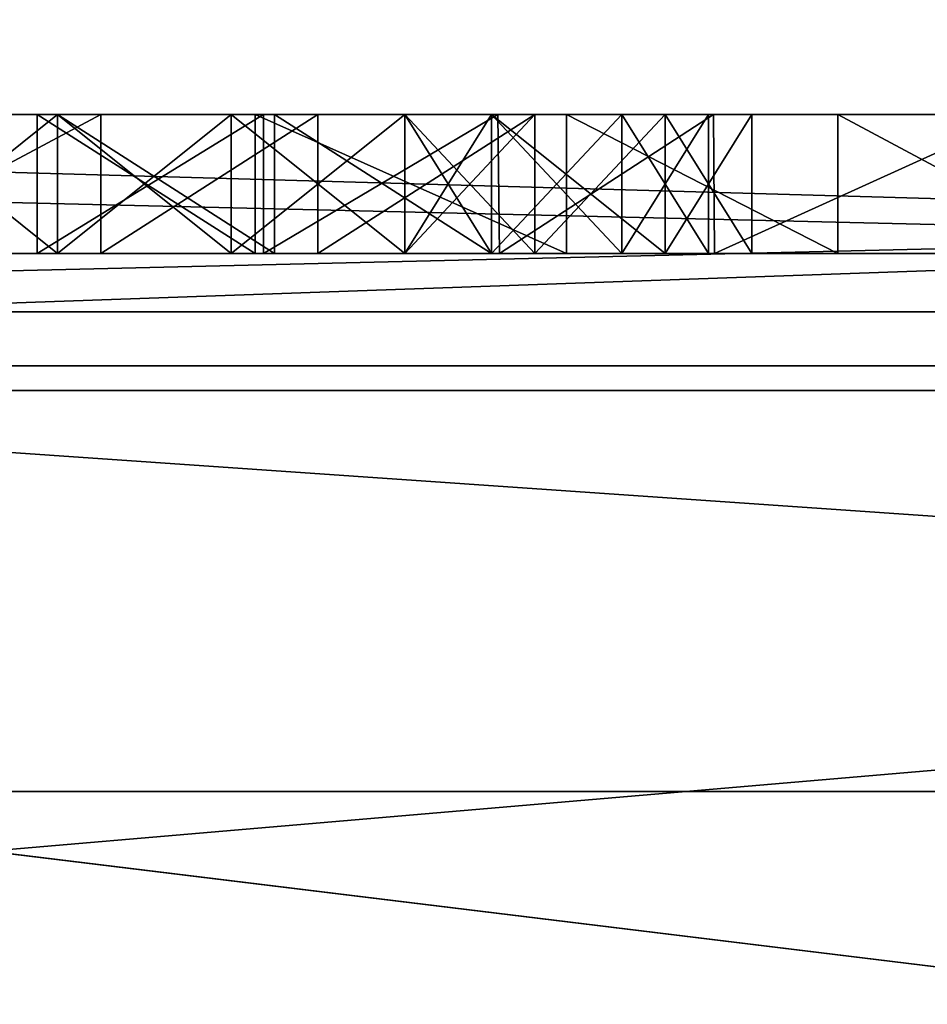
# Model space of a CAD drawing. Header units: millimetres. Extents: x -175 to 175, y 0 to 204.
# Tile 30 of 138: x -151.027 to -150.374, y 81.96 to 82.668. Entities that reach past the tile are written whole.
import ezdxf

# ---------------------------------------------------------------- set-up
doc = ezdxf.new("R2010")
doc.units = ezdxf.units.MM
doc.header["$LTSCALE"] = 65.185185
for name, color, linetype in [('1000', 7, 'CONTINUOUS'), ('1001', 7, 'CONTINUOUS'), ('1002', 7, 'CONTINUOUS'), ('1003', 7, 'CONTINUOUS'), ('1004', 7, 'CONTINUOUS'), ('1005', 7, 'CONTINUOUS'), ('1006', 7, 'CONTINUOUS'), ('1007', 7, 'CONTINUOUS'), ('1008', 7, 'CONTINUOUS'), ('1009', 7, 'CONTINUOUS'), ('1025', 7, 'CONTINUOUS'), ('1026', 7, 'CONTINUOUS'), ('1027', 7, 'CONTINUOUS'), ('1028', 7, 'CONTINUOUS'), ('1029', 7, 'CONTINUOUS'), ('1030', 7, 'CONTINUOUS'), ('1031', 7, 'CONTINUOUS'), ('1032', 7, 'CONTINUOUS'), ('1033', 7, 'CONTINUOUS'), ('1034', 7, 'CONTINUOUS'), ('1035', 7, 'CONTINUOUS'), ('1036', 7, 'CONTINUOUS'), ('1037', 7, 'CONTINUOUS'), ('1038', 7, 'CONTINUOUS'), ('1039', 7, 'CONTINUOUS'), ('1040', 7, 'CONTINUOUS'), ('1041', 7, 'CONTINUOUS'), ('1049', 7, 'CONTINUOUS'), ('1152', 7, 'CONTINUOUS'), ('1171', 7, 'CONTINUOUS'), ('1176', 7, 'CONTINUOUS'), ('1188', 7, 'CONTINUOUS'), ('1189', 7, 'CONTINUOUS'), ('1193', 7, 'CONTINUOUS'), ('1194', 7, 'CONTINUOUS'), ('1197', 7, 'CONTINUOUS'), ('1200', 7, 'CONTINUOUS'), ('857', 7, 'CONTINUOUS'), ('867', 7, 'CONTINUOUS'), ('875', 7, 'CONTINUOUS'), ('876', 7, 'CONTINUOUS'), ('900', 7, 'CONTINUOUS'), ('902', 7, 'CONTINUOUS'), ('903', 7, 'CONTINUOUS'), ('943', 7, 'CONTINUOUS'), ('944', 7, 'CONTINUOUS'), ('945', 7, 'CONTINUOUS'), ('946', 7, 'CONTINUOUS'), ('955', 7, 'CONTINUOUS'), ('956', 7, 'CONTINUOUS'), ('957', 7, 'CONTINUOUS'), ('958', 7, 'CONTINUOUS'), ('992', 7, 'CONTINUOUS'), ('993', 7, 'CONTINUOUS'), ('994', 7, 'CONTINUOUS'), ('995', 7, 'CONTINUOUS'), ('996', 7, 'CONTINUOUS'), ('997', 7, 'CONTINUOUS'), ('998', 7, 'CONTINUOUS'), ('999', 7, 'CONTINUOUS')]:
    doc.layers.add(name, color=color, linetype=linetype)

msp = doc.modelspace()

# ---------------------------------------------------------------- linework, layer by layer
at = {"layer": '1000', "color": 7, "linetype": 'CONTINUOUS', "true_color": 0xe0f2ff}
for points in [[(-150.6875, 82.5, 10.98404), (-150.6875, 82.6, 10.98404), (-150.75, 82.5, 11.01596), (-150.6875, 82.5, 10.98404)], [(-150.75, 82.5, 11.01596), (-150.6875, 82.6, 10.98404), (-150.75, 82.6, 11.01596), (-150.75, 82.5, 11.01596)]]:
    msp.add_3dface(points, dxfattribs=at)
at = {"layer": '1001', "color": 7, "linetype": 'CONTINUOUS', "true_color": 0xe0f2ff}
for points in [[(-150.75, 82.5, 11.01596), (-150.75, 82.6, 11.01596), (-150.6875, 82.5, 11.04787), (-150.75, 82.5, 11.01596)], [(-150.6875, 82.5, 11.04787), (-150.75, 82.6, 11.01596), (-150.6875, 82.6, 11.04787), (-150.6875, 82.5, 11.04787)]]:
    msp.add_3dface(points, dxfattribs=at)
at = {"layer": '1002', "color": 7, "linetype": 'CONTINUOUS', "true_color": 0xe0f2ff}
for points in [[(-150.6875, 82.5, 11.04787), (-150.6875, 82.6, 11.04787), (-150.59375, 82.6, 11.14362), (-150.6875, 82.5, 11.04787)], [(-150.59375, 82.5, 11.14362), (-150.6875, 82.5, 11.04787), (-150.59375, 82.6, 11.14362), (-150.59375, 82.5, 11.14362)]]:
    msp.add_3dface(points, dxfattribs=at)
at = {"layer": '1003', "color": 7, "linetype": 'CONTINUOUS', "true_color": 0xe0f2ff}
for points in [[(-150.59375, 82.5, 11.14362), (-150.59375, 82.6, 11.14362), (-150.53125, 82.6, 11.27128), (-150.59375, 82.5, 11.14362)], [(-150.53125, 82.5, 11.27128), (-150.59375, 82.5, 11.14362), (-150.53125, 82.6, 11.27128), (-150.53125, 82.5, 11.27128)]]:
    msp.add_3dface(points, dxfattribs=at)
at = {"layer": '1004', "color": 7, "linetype": 'CONTINUOUS', "true_color": 0xe0f2ff}
for points in [[(-150.53125, 82.5, 11.27128), (-150.53125, 82.6, 11.27128), (-150.53125, 82.5, 11.36702), (-150.53125, 82.5, 11.27128)], [(-150.53125, 82.5, 11.36702), (-150.53125, 82.6, 11.27128), (-150.53125, 82.6, 11.36702), (-150.53125, 82.5, 11.36702)]]:
    msp.add_3dface(points, dxfattribs=at)
at = {"layer": '1005', "color": 7, "linetype": 'CONTINUOUS', "true_color": 0xe0f2ff}
for points in [[(-150.53125, 82.5, 11.36702), (-150.53125, 82.6, 11.36702), (-150.59375, 82.6, 11.5266), (-150.53125, 82.5, 11.36702)], [(-150.59375, 82.5, 11.5266), (-150.53125, 82.5, 11.36702), (-150.59375, 82.6, 11.5266), (-150.59375, 82.5, 11.5266)]]:
    msp.add_3dface(points, dxfattribs=at)
at = {"layer": '1006', "color": 7, "linetype": 'CONTINUOUS', "true_color": 0xe0f2ff}
for points in [[(-150.59375, 82.5, 11.5266), (-150.59375, 82.6, 11.5266), (-150.6875, 82.6, 11.62234), (-150.59375, 82.5, 11.5266)], [(-150.6875, 82.5, 11.62234), (-150.59375, 82.5, 11.5266), (-150.6875, 82.6, 11.62234), (-150.6875, 82.5, 11.62234)]]:
    msp.add_3dface(points, dxfattribs=at)
at = {"layer": '1007', "color": 7, "linetype": 'CONTINUOUS', "true_color": 0xe0f2ff}
for points in [[(-150.6875, 82.5, 11.62234), (-150.6875, 82.6, 11.62234), (-150.84375, 82.6, 11.71809), (-150.6875, 82.5, 11.62234)], [(-150.84375, 82.5, 11.71809), (-150.6875, 82.5, 11.62234), (-150.84375, 82.6, 11.71809), (-150.84375, 82.5, 11.71809)]]:
    msp.add_3dface(points, dxfattribs=at)
at = {"layer": '1008', "color": 7, "linetype": 'CONTINUOUS', "true_color": 0xe0f2ff}
for points in [[(-150.84375, 82.5, 11.71809), (-150.84375, 82.6, 11.71809), (-151, 82.6, 11.75), (-150.84375, 82.5, 11.71809)], [(-151, 82.5, 11.75), (-150.84375, 82.5, 11.71809), (-151, 82.6, 11.75), (-151, 82.5, 11.75)]]:
    msp.add_3dface(points, dxfattribs=at)
at = {"layer": '1009', "color": 7, "linetype": 'CONTINUOUS', "true_color": 0xe0f2ff}
for points in [[(-151, 82.5, 11.75), (-151, 82.6, 11.75), (-151.125, 82.6, 11.75), (-151, 82.5, 11.75)], [(-151.125, 82.5, 11.75), (-151, 82.5, 11.75), (-151.125, 82.6, 11.75), (-151.125, 82.5, 11.75)]]:
    msp.add_3dface(points, dxfattribs=at)
at = {"layer": '1025', "color": 7, "linetype": 'CONTINUOUS', "true_color": 0xe0f2ff}
for points in [[(-151.125, 82.5, 10.95213), (-151.125, 82.6, 10.95213), (-151, 82.6, 10.95213), (-151.125, 82.5, 10.95213)], [(-151, 82.5, 10.95213), (-151.125, 82.5, 10.95213), (-151, 82.6, 10.95213), (-151, 82.5, 10.95213)]]:
    msp.add_3dface(points, dxfattribs=at)
at = {"layer": '1026', "color": 7, "linetype": 'CONTINUOUS', "true_color": 0xe0f2ff}
for points in [[(-151, 82.5, 10.95213), (-151, 82.6, 10.95213), (-150.875, 82.6, 10.92021), (-151, 82.5, 10.95213)], [(-150.875, 82.5, 10.92021), (-151, 82.5, 10.95213), (-150.875, 82.6, 10.92021), (-150.875, 82.5, 10.92021)]]:
    msp.add_3dface(points, dxfattribs=at)
at = {"layer": '1027', "color": 7, "linetype": 'CONTINUOUS', "true_color": 0xe0f2ff}
for points in [[(-150.875, 82.5, 10.92021), (-150.875, 82.6, 10.92021), (-150.75, 82.6, 10.85638), (-150.875, 82.5, 10.92021)], [(-150.75, 82.5, 10.85638), (-150.875, 82.5, 10.92021), (-150.75, 82.6, 10.85638), (-150.75, 82.5, 10.85638)]]:
    msp.add_3dface(points, dxfattribs=at)
at = {"layer": '1028', "color": 7, "linetype": 'CONTINUOUS', "true_color": 0xe0f2ff}
for points in [[(-150.75, 82.5, 10.85638), (-150.75, 82.6, 10.85638), (-150.65625, 82.6, 10.72872), (-150.75, 82.5, 10.85638)], [(-150.65625, 82.5, 10.72872), (-150.75, 82.5, 10.85638), (-150.65625, 82.6, 10.72872), (-150.65625, 82.5, 10.72872)]]:
    msp.add_3dface(points, dxfattribs=at)
at = {"layer": '1029', "color": 7, "linetype": 'CONTINUOUS', "true_color": 0xe0f2ff}
for points in [[(-150.65625, 82.5, 10.72872), (-150.65625, 82.6, 10.72872), (-150.65625, 82.5, 10.63298), (-150.65625, 82.5, 10.72872)], [(-150.65625, 82.5, 10.63298), (-150.65625, 82.6, 10.72872), (-150.65625, 82.6, 10.63298), (-150.65625, 82.5, 10.63298)]]:
    msp.add_3dface(points, dxfattribs=at)
at = {"layer": '1030', "color": 7, "linetype": 'CONTINUOUS', "true_color": 0xe0f2ff}
for points in [[(-150.65625, 82.5, 10.63298), (-150.65625, 82.6, 10.63298), (-150.75, 82.6, 10.50532), (-150.65625, 82.5, 10.63298)], [(-150.75, 82.5, 10.50532), (-150.65625, 82.5, 10.63298), (-150.75, 82.6, 10.50532), (-150.75, 82.5, 10.50532)]]:
    msp.add_3dface(points, dxfattribs=at)
at = {"layer": '1031', "color": 7, "linetype": 'CONTINUOUS', "true_color": 0xe0f2ff}
for points in [[(-150.75, 82.5, 10.50532), (-150.75, 82.6, 10.50532), (-150.875, 82.6, 10.44149), (-150.75, 82.5, 10.50532)], [(-150.875, 82.5, 10.44149), (-150.75, 82.5, 10.50532), (-150.875, 82.6, 10.44149), (-150.875, 82.5, 10.44149)]]:
    msp.add_3dface(points, dxfattribs=at)
at = {"layer": '1032', "color": 7, "linetype": 'CONTINUOUS', "true_color": 0xe0f2ff}
for points in [[(-150.875, 82.5, 10.44149), (-150.875, 82.6, 10.44149), (-151, 82.6, 10.40957), (-150.875, 82.5, 10.44149)], [(-151, 82.5, 10.40957), (-150.875, 82.5, 10.44149), (-151, 82.6, 10.40957), (-151, 82.5, 10.40957)]]:
    msp.add_3dface(points, dxfattribs=at)
at = {"layer": '1033', "color": 7, "linetype": 'CONTINUOUS', "true_color": 0xe0f2ff}
for points in [[(-151.125, 82.6, 10.40957), (-151.125, 82.5, 10.40957), (-151, 82.5, 10.40957), (-151.125, 82.6, 10.40957)], [(-151.125, 82.6, 10.40957), (-151, 82.5, 10.40957), (-151, 82.6, 10.40957), (-151.125, 82.6, 10.40957)]]:
    msp.add_3dface(points, dxfattribs=at)
at = {"layer": '1034', "color": 7, "linetype": 'CONTINUOUS', "true_color": 0xe0f2ff}
for points in [[(-151, 82.5, 11.59043), (-151, 82.6, 11.59043), (-150.875, 82.6, 11.55851), (-151, 82.5, 11.59043)], [(-150.875, 82.5, 11.55851), (-151, 82.5, 11.59043), (-150.875, 82.6, 11.55851), (-150.875, 82.5, 11.55851)]]:
    msp.add_3dface(points, dxfattribs=at)
at = {"layer": '1035', "color": 7, "linetype": 'CONTINUOUS', "true_color": 0xe0f2ff}
for points in [[(-150.875, 82.5, 11.55851), (-150.875, 82.6, 11.55851), (-150.75, 82.6, 11.46277), (-150.875, 82.5, 11.55851)], [(-150.75, 82.5, 11.46277), (-150.875, 82.5, 11.55851), (-150.75, 82.6, 11.46277), (-150.75, 82.5, 11.46277)]]:
    msp.add_3dface(points, dxfattribs=at)
at = {"layer": '1036', "color": 7, "linetype": 'CONTINUOUS', "true_color": 0xe0f2ff}
for points in [[(-150.75, 82.5, 11.46277), (-150.75, 82.6, 11.46277), (-150.6875, 82.6, 11.36702), (-150.75, 82.5, 11.46277)], [(-150.6875, 82.5, 11.36702), (-150.75, 82.5, 11.46277), (-150.6875, 82.6, 11.36702), (-150.6875, 82.5, 11.36702)]]:
    msp.add_3dface(points, dxfattribs=at)
at = {"layer": '1037', "color": 7, "linetype": 'CONTINUOUS', "true_color": 0xe0f2ff}
for points in [[(-150.6875, 82.5, 11.36702), (-150.6875, 82.6, 11.36702), (-150.6875, 82.5, 11.30319), (-150.6875, 82.5, 11.36702)], [(-150.6875, 82.5, 11.30319), (-150.6875, 82.6, 11.36702), (-150.6875, 82.6, 11.30319), (-150.6875, 82.5, 11.30319)]]:
    msp.add_3dface(points, dxfattribs=at)
at = {"layer": '1038', "color": 7, "linetype": 'CONTINUOUS', "true_color": 0xe0f2ff}
for points in [[(-150.6875, 82.5, 11.30319), (-150.6875, 82.6, 11.30319), (-150.75, 82.6, 11.20745), (-150.6875, 82.5, 11.30319)], [(-150.75, 82.5, 11.20745), (-150.6875, 82.5, 11.30319), (-150.75, 82.6, 11.20745), (-150.75, 82.5, 11.20745)]]:
    msp.add_3dface(points, dxfattribs=at)
at = {"layer": '1039', "color": 7, "linetype": 'CONTINUOUS', "true_color": 0xe0f2ff}
for points in [[(-150.75, 82.5, 11.20745), (-150.75, 82.6, 11.20745), (-150.875, 82.6, 11.1117), (-150.75, 82.5, 11.20745)], [(-150.875, 82.5, 11.1117), (-150.75, 82.5, 11.20745), (-150.875, 82.6, 11.1117), (-150.875, 82.5, 11.1117)]]:
    msp.add_3dface(points, dxfattribs=at)
at = {"layer": '1040', "color": 7, "linetype": 'CONTINUOUS', "true_color": 0xe0f2ff}
for points in [[(-150.875, 82.5, 11.1117), (-150.875, 82.6, 11.1117), (-151, 82.6, 11.07979), (-150.875, 82.5, 11.1117)], [(-151, 82.5, 11.07979), (-150.875, 82.5, 11.1117), (-151, 82.6, 11.07979), (-151, 82.5, 11.07979)]]:
    msp.add_3dface(points, dxfattribs=at)
at = {"layer": '1041', "color": 7, "linetype": 'CONTINUOUS', "true_color": 0xe0f2ff}
for points in [[(-151, 82.5, 11.07979), (-151, 82.6, 11.07979), (-151.125, 82.6, 11.07979), (-151, 82.5, 11.07979)], [(-151.125, 82.5, 11.07979), (-151, 82.5, 11.07979), (-151.125, 82.6, 11.07979), (-151.125, 82.5, 11.07979)]]:
    msp.add_3dface(points, dxfattribs=at)
at = {"layer": '1049', "color": 7, "linetype": 'CONTINUOUS', "true_color": 0xe0f2ff}
for points in [[(-151, 82.6, 11.59043), (-151, 82.5, 11.59043), (-151.125, 82.5, 11.59043), (-151, 82.6, 11.59043)], [(-151, 82.6, 11.59043), (-151.125, 82.5, 11.59043), (-151.125, 82.6, 11.59043), (-151, 82.6, 11.59043)]]:
    msp.add_3dface(points, dxfattribs=at)
at = {"layer": '1152', "color": 7, "linetype": 'CONTINUOUS', "true_color": 0xe0f2ff}
for points in [[(-153.70188, 82.6, 16.38685), (-146.29812, 82.6, 16.38684), (-153.91305, 82.41915, 16.92696), (-153.70188, 82.6, 16.38685)], [(-153.91305, 82.41915, 16.92696), (-146.29812, 82.6, 16.38684), (-146.08695, 82.41915, 16.92696), (-153.91305, 82.41915, 16.92696)], [(-150, 81.94202, 17.73949), (-158.86974, 81.94202, 15.36284), (-153.91305, 82.41915, 16.92696), (-150, 81.94202, 17.73949)], [(-150, 81.94202, 17.73949), (-153.91305, 82.41915, 16.92696), (-146.08695, 82.41915, 16.92696), (-150, 81.94202, 17.73949)]]:
    msp.add_3dface(points, dxfattribs=at)
at = {"layer": '1171', "color": 7, "linetype": 'CONTINUOUS', "true_color": 0xe0f2ff}
for points in [[(-147.5, 82.6, -7.8275), (-147.5, 82.45815, -7.4786), (-152.5, 82.6, -7.8275), (-147.5, 82.6, -7.8275)], [(-152.5, 82.6, -7.8275), (-147.5, 82.45815, -7.4786), (-152.5, 82.45815, -7.4786), (-152.5, 82.6, -7.8275)], [(-147.5, 82.11309, -7.32767), (-152.5, 82.11309, -7.32767), (-152.5, 82.45815, -7.4786), (-147.5, 82.11309, -7.32767)], [(-147.5, 82.45815, -7.4786), (-147.5, 82.11309, -7.32767), (-152.5, 82.45815, -7.4786), (-147.5, 82.45815, -7.4786)]]:
    msp.add_3dface(points, dxfattribs=at)
at = {"layer": '1176', "color": 7, "linetype": 'CONTINUOUS', "true_color": 0xe0f2ff}
for points in [[(-152.82291, 82.6, 9.52233), (-152.82291, 82.40141, 9.03387), (-147.17709, 82.6, 9.52233), (-152.82291, 82.6, 9.52233)], [(-147.17709, 82.6, 9.52233), (-152.82291, 82.40141, 9.03387), (-147.17709, 82.40141, 9.03387), (-147.17709, 82.6, 9.52233)], [(-152.82291, 81.91832, 8.82257), (-147.17709, 81.91832, 8.82257), (-147.17709, 82.40141, 9.03387), (-152.82291, 81.91832, 8.82257)], [(-152.82291, 82.40141, 9.03387), (-152.82291, 81.91832, 8.82257), (-147.17709, 82.40141, 9.03387), (-152.82291, 82.40141, 9.03387)]]:
    msp.add_3dface(points, dxfattribs=at)
at = {"layer": '1188', "color": 7, "linetype": 'CONTINUOUS', "true_color": 0xe0f2ff}
for points in [[(-151.28858, 82.6, 14.92781), (-150.4381, 82.6, 14.54945), (-153.70188, 82.6, 16.38685), (-151.28858, 82.6, 14.92781)], [(-149.91065, 82.6, 14.49597), (-149.70454, 82.6, 14.54923), (-153.70188, 82.6, 16.38685), (-149.91065, 82.6, 14.49597)], [(-150.25008, 82.6, 14.5111), (-149.91065, 82.6, 14.49597), (-153.70188, 82.6, 16.38685), (-150.25008, 82.6, 14.5111)], [(-149.70454, 82.6, 14.54923), (-149.39422, 82.6, 14.46496), (-153.70188, 82.6, 16.38685), (-149.70454, 82.6, 14.54923)], [(-149.39422, 82.6, 14.46496), (-149.01442, 82.6, 14.32403), (-153.70188, 82.6, 16.38685), (-149.39422, 82.6, 14.46496)], [(-150.4381, 82.6, 14.54945), (-150.25008, 82.6, 14.5111), (-153.70188, 82.6, 16.38685), (-150.4381, 82.6, 14.54945)], [(-149.01442, 82.6, 14.32403), (-148.83799, 82.6, 14.47624), (-153.70188, 82.6, 16.38685), (-149.01442, 82.6, 14.32403)], [(-148.83799, 82.6, 14.47624), (-148.59619, 82.6, 14.54301), (-153.70188, 82.6, 16.38685), (-148.83799, 82.6, 14.47624)], [(-148.59619, 82.6, 14.54301), (-148.32611, 82.6, 14.5455), (-153.70188, 82.6, 16.38685), (-148.59619, 82.6, 14.54301)], [(-148.32611, 82.6, 14.5455), (-148.12866, 82.6, 14.48352), (-153.70188, 82.6, 16.38685), (-148.32611, 82.6, 14.5455)], [(-148.12866, 82.6, 14.48352), (-147.65592, 82.6, 14.929), (-153.70188, 82.6, 16.38685), (-148.12866, 82.6, 14.48352)], [(-147.65592, 82.6, 14.929), (-147.49433, 82.6, 14.929), (-153.70188, 82.6, 16.38685), (-147.65592, 82.6, 14.929)], [(-147.49433, 82.6, 14.929), (-146.29812, 82.6, 16.38684), (-153.70188, 82.6, 16.38685), (-147.49433, 82.6, 14.929)], [(-152.0625, 82.6, 10.25), (-152.82291, 82.6, 9.52233), (-147.17709, 82.6, 9.52233), (-152.0625, 82.6, 10.25)], [(-151.875, 82.6, 10.25), (-152.0625, 82.6, 10.25), (-147.17709, 82.6, 9.52233), (-151.875, 82.6, 10.25)], [(-151.15625, 82.6, 10.25), (-151.875, 82.6, 10.25), (-147.17709, 82.6, 9.52233), (-151.15625, 82.6, 10.25)], [(-151.01462, 82.6, 14.51686), (-151.28858, 82.6, 14.92781), (-151.01462, 82.6, 13.46357), (-151.01462, 82.6, 14.51686)], [(-151.28858, 82.6, 14.92781), (-151.01462, 82.6, 14.51686), (-150.85769, 82.6, 14.51686), (-151.28858, 82.6, 14.92781)], [(-151.01462, 82.6, 13.46357), (-151.28858, 82.6, 14.92781), (-151.125, 82.6, 11.75), (-151.01462, 82.6, 13.46357)], [(-150.4381, 82.6, 14.54945), (-151.28858, 82.6, 14.92781), (-150.63358, 82.6, 14.50862), (-150.4381, 82.6, 14.54945)], [(-150.63358, 82.6, 14.50862), (-151.28858, 82.6, 14.92781), (-150.85769, 82.6, 14.51686), (-150.63358, 82.6, 14.50862)], [(-150.96875, 82.6, 10.25), (-151.15625, 82.6, 10.25), (-147.17709, 82.6, 9.52233), (-150.96875, 82.6, 10.25)], [(-151, 82.6, 11.75), (-151.01462, 82.6, 13.46357), (-151.125, 82.6, 11.75), (-151, 82.6, 11.75)], [(-150.8517, 82.6, 13.46357), (-151.01462, 82.6, 13.46357), (-151, 82.6, 11.75), (-150.8517, 82.6, 13.46357)], [(-150.84375, 82.6, 11.71809), (-150.8517, 82.6, 13.46357), (-151, 82.6, 11.75), (-150.84375, 82.6, 11.71809)], [(-150.8125, 82.6, 10.28191), (-150.96875, 82.6, 10.25), (-147.17709, 82.6, 9.52233), (-150.8125, 82.6, 10.28191)], [(-150.85769, 82.6, 14.36991), (-150.63358, 82.6, 14.50862), (-150.85769, 82.6, 14.51686), (-150.85769, 82.6, 14.36991)], [(-150.8517, 82.6, 14.22495), (-150.8517, 82.6, 13.46357), (-150.84375, 82.6, 11.71809), (-150.8517, 82.6, 14.22495)], [(-150.68303, 82.6, 14.35185), (-150.8517, 82.6, 14.22495), (-150.6875, 82.6, 11.62234), (-150.68303, 82.6, 14.35185)], [(-150.6875, 82.6, 11.62234), (-150.8517, 82.6, 14.22495), (-150.84375, 82.6, 11.71809), (-150.6875, 82.6, 11.62234)], [(-150.65625, 82.6, 10.37766), (-150.8125, 82.6, 10.28191), (-147.17709, 82.6, 9.52233), (-150.65625, 82.6, 10.37766)], [(-150.75, 82.6, 11.01596), (-150.6875, 82.6, 10.98404), (-150.6875, 82.6, 11.04787), (-150.75, 82.6, 11.01596)], [(-150.59375, 82.6, 11.5266), (-150.68303, 82.6, 14.35185), (-150.6875, 82.6, 11.62234), (-150.59375, 82.6, 11.5266)], [(-150.6875, 82.6, 10.98404), (-150.5625, 82.6, 10.8883), (-150.6875, 82.6, 11.04787), (-150.6875, 82.6, 10.98404)], [(-150.6875, 82.6, 11.04787), (-150.5625, 82.6, 10.8883), (-150.59375, 82.6, 11.14362), (-150.6875, 82.6, 11.04787)], [(-150.52759, 82.6, 14.40523), (-150.68303, 82.6, 14.35185), (-150.53125, 82.6, 11.36702), (-150.52759, 82.6, 14.40523)], [(-150.53125, 82.6, 11.36702), (-150.68303, 82.6, 14.35185), (-150.59375, 82.6, 11.5266), (-150.53125, 82.6, 11.36702)], [(-150.5625, 82.6, 10.4734), (-150.65625, 82.6, 10.37766), (-149.9375, 82.6, 10.28191), (-150.5625, 82.6, 10.4734)], [(-149.9375, 82.6, 10.28191), (-150.65625, 82.6, 10.37766), (-147.17709, 82.6, 9.52233), (-149.9375, 82.6, 10.28191)], [(-150.59375, 82.6, 11.14362), (-150.5625, 82.6, 10.8883), (-150.53125, 82.6, 11.27128), (-150.59375, 82.6, 11.14362)], [(-150.5, 82.6, 10.63298), (-150.5625, 82.6, 10.4734), (-150.09375, 82.6, 10.37766), (-150.5, 82.6, 10.63298)], [(-150.09375, 82.6, 10.37766), (-150.5625, 82.6, 10.4734), (-149.9375, 82.6, 10.28191), (-150.09375, 82.6, 10.37766)], [(-150.5625, 82.6, 10.8883), (-150.5, 82.6, 10.72872), (-150.53125, 82.6, 11.27128), (-150.5625, 82.6, 10.8883)], [(-150.5, 82.6, 10.72872), (-150.52759, 82.6, 14.40523), (-150.53125, 82.6, 11.36702), (-150.5, 82.6, 10.72872)], [(-150.53125, 82.6, 11.27128), (-150.5, 82.6, 10.72872), (-150.53125, 82.6, 11.36702), (-150.53125, 82.6, 11.27128)], [(-150.30646, 82.6, 14.36569), (-150.52759, 82.6, 14.40523), (-150.5, 82.6, 10.72872), (-150.30646, 82.6, 14.36569)], [(-150.30646, 82.6, 14.36569), (-150.5, 82.6, 10.72872), (-150.25, 82.6, 10.63298), (-150.30646, 82.6, 14.36569)], [(-150.5, 82.6, 10.72872), (-150.5, 82.6, 10.63298), (-150.09375, 82.6, 10.37766), (-150.5, 82.6, 10.72872)], [(-150.25, 82.6, 10.63298), (-150.5, 82.6, 10.72872), (-150.1875, 82.6, 10.4734), (-150.25, 82.6, 10.63298)], [(-150.1875, 82.6, 10.4734), (-150.5, 82.6, 10.72872), (-150.09375, 82.6, 10.37766), (-150.1875, 82.6, 10.4734)]]:
    msp.add_3dface(points, dxfattribs=at)
at = {"layer": '1189', "color": 7, "linetype": 'CONTINUOUS', "true_color": 0xe0f2ff}
for points in [[(-153.70188, 82.6, -16.38685), (-146.29812, 82.6, -16.38684), (-153.57097, 82.6, -7.72824), (-153.70188, 82.6, -16.38685)], [(-146.29812, 82.6, -16.38684), (-152.5, 82.6, -7.8275), (-153.57097, 82.6, -7.72824), (-146.29812, 82.6, -16.38684)], [(-146.29812, 82.6, -16.38684), (-147.5, 82.6, -7.8275), (-152.5, 82.6, -7.8275), (-146.29812, 82.6, -16.38684)]]:
    msp.add_3dface(points, dxfattribs=at)
at = {"layer": '1193', "color": 7, "linetype": 'CONTINUOUS', "true_color": 0xe0f2ff}
for points in [[(-151.125, 82.6, 10.95213), (-151.125, 82.6, 10.40957), (-151, 82.6, 10.40957), (-151.125, 82.6, 10.95213)], [(-151, 82.6, 10.95213), (-151.125, 82.6, 10.95213), (-151, 82.6, 10.40957), (-151, 82.6, 10.95213)], [(-150.875, 82.6, 10.92021), (-151, 82.6, 10.95213), (-150.875, 82.6, 10.44149), (-150.875, 82.6, 10.92021)], [(-150.875, 82.6, 10.44149), (-151, 82.6, 10.95213), (-151, 82.6, 10.40957), (-150.875, 82.6, 10.44149)], [(-150.75, 82.6, 10.85638), (-150.875, 82.6, 10.92021), (-150.75, 82.6, 10.50532), (-150.75, 82.6, 10.85638)], [(-150.75, 82.6, 10.50532), (-150.875, 82.6, 10.92021), (-150.875, 82.6, 10.44149), (-150.75, 82.6, 10.50532)], [(-150.65625, 82.6, 10.72872), (-150.75, 82.6, 10.85638), (-150.65625, 82.6, 10.63298), (-150.65625, 82.6, 10.72872)], [(-150.65625, 82.6, 10.63298), (-150.75, 82.6, 10.85638), (-150.75, 82.6, 10.50532), (-150.65625, 82.6, 10.63298)]]:
    msp.add_3dface(points, dxfattribs=at)
at = {"layer": '1194', "color": 7, "linetype": 'CONTINUOUS', "true_color": 0xe0f2ff}
for points in [[(-151, 82.6, 11.07979), (-151, 82.6, 11.59043), (-151.125, 82.6, 11.59043), (-151, 82.6, 11.07979)], [(-151.125, 82.6, 11.07979), (-151, 82.6, 11.07979), (-151.125, 82.6, 11.59043), (-151.125, 82.6, 11.07979)], [(-150.875, 82.6, 11.55851), (-151, 82.6, 11.59043), (-150.875, 82.6, 11.1117), (-150.875, 82.6, 11.55851)], [(-150.875, 82.6, 11.1117), (-151, 82.6, 11.59043), (-151, 82.6, 11.07979), (-150.875, 82.6, 11.1117)], [(-150.75, 82.6, 11.46277), (-150.875, 82.6, 11.55851), (-150.75, 82.6, 11.20745), (-150.75, 82.6, 11.46277)], [(-150.75, 82.6, 11.20745), (-150.875, 82.6, 11.55851), (-150.875, 82.6, 11.1117), (-150.75, 82.6, 11.20745)], [(-150.6875, 82.6, 11.36702), (-150.75, 82.6, 11.46277), (-150.6875, 82.6, 11.30319), (-150.6875, 82.6, 11.36702)], [(-150.6875, 82.6, 11.30319), (-150.75, 82.6, 11.46277), (-150.75, 82.6, 11.20745), (-150.6875, 82.6, 11.30319)]]:
    msp.add_3dface(points, dxfattribs=at)
at = {"layer": '1197', "color": 7, "linetype": 'CONTINUOUS', "true_color": 0xe0f2ff}
for points in [[(-151.46875, 82.5, 10.37766), (-151.3125, 82.5, 10.28191), (-150.65625, 82.5, 10.37766), (-151.46875, 82.5, 10.37766)], [(-151.46875, 82.5, 10.37766), (-150.65625, 82.5, 10.37766), (-151, 82.5, 10.40957), (-151.46875, 82.5, 10.37766)], [(-151.125, 82.5, 10.40957), (-151.46875, 82.5, 10.37766), (-151, 82.5, 10.40957), (-151.125, 82.5, 10.40957)], [(-151.375, 82.5, 11.01596), (-151.4375, 82.5, 10.98404), (-150.75, 82.5, 11.01596), (-151.375, 82.5, 11.01596)], [(-151.375, 82.5, 11.01596), (-150.6875, 82.5, 11.04787), (-151.4375, 82.5, 11.04787), (-151.375, 82.5, 11.01596)], [(-151.4375, 82.5, 10.98404), (-150.6875, 82.5, 10.98404), (-150.75, 82.5, 11.01596), (-151.4375, 82.5, 10.98404)], [(-150.6875, 82.5, 10.98404), (-151.4375, 82.5, 10.98404), (-151.125, 82.5, 10.95213), (-150.6875, 82.5, 10.98404)], [(-151.4375, 82.5, 11.04787), (-150.6875, 82.5, 11.04787), (-151, 82.5, 11.07979), (-151.4375, 82.5, 11.04787)], [(-150.6875, 82.5, 11.62234), (-150.84375, 82.5, 11.71809), (-151.4375, 82.5, 11.62234), (-150.6875, 82.5, 11.62234)], [(-150.6875, 82.5, 11.62234), (-151.4375, 82.5, 11.62234), (-151.125, 82.5, 11.59043), (-150.6875, 82.5, 11.62234)], [(-150.84375, 82.5, 11.71809), (-151.28125, 82.5, 11.71809), (-151.4375, 82.5, 11.62234), (-150.84375, 82.5, 11.71809)], [(-151.4375, 82.5, 11.04787), (-151, 82.5, 11.07979), (-151.125, 82.5, 11.07979), (-151.4375, 82.5, 11.04787)], [(-151.375, 82.5, 11.01596), (-150.75, 82.5, 11.01596), (-150.6875, 82.5, 11.04787), (-151.375, 82.5, 11.01596)], [(-151.3125, 82.5, 10.28191), (-151.15625, 82.5, 10.25), (-150.8125, 82.5, 10.28191), (-151.3125, 82.5, 10.28191)], [(-151.3125, 82.5, 10.28191), (-150.8125, 82.5, 10.28191), (-150.65625, 82.5, 10.37766), (-151.3125, 82.5, 10.28191)], [(-150.84375, 82.5, 11.71809), (-151, 82.5, 11.75), (-151.28125, 82.5, 11.71809), (-150.84375, 82.5, 11.71809)], [(-151, 82.5, 11.75), (-151.125, 82.5, 11.75), (-151.28125, 82.5, 11.71809), (-151, 82.5, 11.75)], [(-151.15625, 82.5, 10.25), (-150.96875, 82.5, 10.25), (-150.8125, 82.5, 10.28191), (-151.15625, 82.5, 10.25)], [(-150.6875, 82.5, 10.98404), (-151.125, 82.5, 10.95213), (-151, 82.5, 10.95213), (-150.6875, 82.5, 10.98404)], [(-151, 82.5, 11.59043), (-150.6875, 82.5, 11.62234), (-151.125, 82.5, 11.59043), (-151, 82.5, 11.59043)], [(-150.65625, 82.5, 10.37766), (-150.5625, 82.5, 10.4734), (-151, 82.5, 10.40957), (-150.65625, 82.5, 10.37766)], [(-150.5625, 82.5, 10.4734), (-150.875, 82.5, 10.44149), (-151, 82.5, 10.40957), (-150.5625, 82.5, 10.4734)], [(-150.6875, 82.5, 10.98404), (-151, 82.5, 10.95213), (-150.875, 82.5, 10.92021), (-150.6875, 82.5, 10.98404)], [(-150.6875, 82.5, 11.04787), (-150.59375, 82.5, 11.14362), (-151, 82.5, 11.07979), (-150.6875, 82.5, 11.04787)], [(-150.59375, 82.5, 11.14362), (-150.875, 82.5, 11.1117), (-151, 82.5, 11.07979), (-150.59375, 82.5, 11.14362)], [(-150.6875, 82.5, 11.62234), (-151, 82.5, 11.59043), (-150.875, 82.5, 11.55851), (-150.6875, 82.5, 11.62234)], [(-150.5625, 82.5, 10.4734), (-150.75, 82.5, 10.50532), (-150.875, 82.5, 10.44149), (-150.5625, 82.5, 10.4734)], [(-150.5625, 82.5, 10.8883), (-150.6875, 82.5, 10.98404), (-150.875, 82.5, 10.92021), (-150.5625, 82.5, 10.8883)], [(-150.5625, 82.5, 10.8883), (-150.875, 82.5, 10.92021), (-150.75, 82.5, 10.85638), (-150.5625, 82.5, 10.8883)], [(-150.59375, 82.5, 11.14362), (-150.75, 82.5, 11.20745), (-150.875, 82.5, 11.1117), (-150.59375, 82.5, 11.14362)], [(-150.59375, 82.5, 11.5266), (-150.6875, 82.5, 11.62234), (-150.875, 82.5, 11.55851), (-150.59375, 82.5, 11.5266)], [(-150.59375, 82.5, 11.5266), (-150.875, 82.5, 11.55851), (-150.75, 82.5, 11.46277), (-150.59375, 82.5, 11.5266)], [(-150.5625, 82.5, 10.4734), (-150.5, 82.5, 10.63298), (-150.75, 82.5, 10.50532), (-150.5625, 82.5, 10.4734)], [(-150.5, 82.5, 10.63298), (-150.65625, 82.5, 10.63298), (-150.75, 82.5, 10.50532), (-150.5, 82.5, 10.63298)], [(-150.5625, 82.5, 10.8883), (-150.75, 82.5, 10.85638), (-150.65625, 82.5, 10.72872), (-150.5625, 82.5, 10.8883)], [(-150.59375, 82.5, 11.14362), (-150.53125, 82.5, 11.27128), (-150.75, 82.5, 11.20745), (-150.59375, 82.5, 11.14362)], [(-150.53125, 82.5, 11.27128), (-150.6875, 82.5, 11.30319), (-150.75, 82.5, 11.20745), (-150.53125, 82.5, 11.27128)], [(-150.59375, 82.5, 11.5266), (-150.75, 82.5, 11.46277), (-150.6875, 82.5, 11.36702), (-150.59375, 82.5, 11.5266)], [(-150.53125, 82.5, 11.27128), (-150.53125, 82.5, 11.36702), (-150.6875, 82.5, 11.30319), (-150.53125, 82.5, 11.27128)], [(-150.53125, 82.5, 11.36702), (-150.59375, 82.5, 11.5266), (-150.6875, 82.5, 11.36702), (-150.53125, 82.5, 11.36702)], [(-150.53125, 82.5, 11.36702), (-150.6875, 82.5, 11.36702), (-150.6875, 82.5, 11.30319), (-150.53125, 82.5, 11.36702)], [(-150.5, 82.5, 10.63298), (-150.5, 82.5, 10.72872), (-150.65625, 82.5, 10.63298), (-150.5, 82.5, 10.63298)], [(-150.5, 82.5, 10.72872), (-150.5625, 82.5, 10.8883), (-150.65625, 82.5, 10.72872), (-150.5, 82.5, 10.72872)], [(-150.5, 82.5, 10.72872), (-150.65625, 82.5, 10.72872), (-150.65625, 82.5, 10.63298), (-150.5, 82.5, 10.72872)]]:
    msp.add_3dface(points, dxfattribs=at)
at = {"layer": '1200', "color": 7, "linetype": 'CONTINUOUS', "true_color": 0xe0f2ff}
for points in [[(-151.01462, 82.5, 14.51686), (-151.01462, 82.5, 13.46357), (-150.8517, 82.5, 13.46357), (-151.01462, 82.5, 14.51686)], [(-151.01462, 82.5, 14.51686), (-150.8517, 82.5, 13.46357), (-150.85769, 82.5, 14.36991), (-151.01462, 82.5, 14.51686)], [(-151.01462, 82.5, 14.51686), (-150.85769, 82.5, 14.36991), (-150.85769, 82.5, 14.51686), (-151.01462, 82.5, 14.51686)], [(-150.8517, 82.5, 13.46357), (-150.8517, 82.5, 14.22495), (-150.85769, 82.5, 14.36991), (-150.8517, 82.5, 13.46357)], [(-150.8517, 82.5, 14.22495), (-150.68188, 82.5, 14.35247), (-150.85769, 82.5, 14.36991), (-150.8517, 82.5, 14.22495)], [(-150.68188, 82.5, 14.35247), (-150.63359, 82.5, 14.50861), (-150.85769, 82.5, 14.36991), (-150.68188, 82.5, 14.35247)], [(-150.68188, 82.5, 14.35247), (-150.52693, 82.5, 14.40533), (-150.63359, 82.5, 14.50861), (-150.68188, 82.5, 14.35247)], [(-150.52693, 82.5, 14.40533), (-150.4381, 82.5, 14.54945), (-150.63359, 82.5, 14.50861), (-150.52693, 82.5, 14.40533)], [(-150.52693, 82.5, 14.40533), (-150.30941, 82.5, 14.36803), (-150.4381, 82.5, 14.54945), (-150.52693, 82.5, 14.40533)], [(-150.30941, 82.5, 14.36803), (-150.25107, 82.5, 14.51164), (-150.4381, 82.5, 14.54945), (-150.30941, 82.5, 14.36803)]]:
    msp.add_3dface(points, dxfattribs=at)
at = {"layer": '857', "color": 7, "linetype": 'CONTINUOUS', "true_color": 0xe0f2ff}
for points in [[(-152.5, 70.57382, -7.0255), (-152.5, 82.11309, -7.32767), (-147.5, 70.57382, -7.0255), (-152.5, 70.57382, -7.0255)], [(-147.5, 70.57382, -7.0255), (-152.5, 82.11309, -7.32767), (-147.5, 82.11309, -7.32767), (-147.5, 70.57382, -7.0255)]]:
    msp.add_3dface(points, dxfattribs=at)
at = {"layer": '867', "color": 7, "linetype": 'CONTINUOUS', "true_color": 0xe0f2ff}
for points in [[(-155.17638, 84.1, -19.31852), (-150, 84.1, -20), (-155.17638, 79.6, -19.31852), (-155.17638, 84.1, -19.31852)], [(-155.17638, 79.6, -19.31852), (-150, 84.1, -20), (-150, 79.6, -20), (-155.17638, 79.6, -19.31852)]]:
    msp.add_3dface(points, dxfattribs=at)
at = {"layer": '875', "color": 7, "linetype": 'CONTINUOUS', "true_color": 0xe0f2ff}
for points in [[(-130.5, 83.1889, 40.25999), (-169.5, 83.1889, 40.25999), (-169.5, 80.12662, 24.86484), (-130.5, 83.1889, 40.25999)], [(-130.5, 83.1889, 40.25999), (-169.5, 80.12662, 24.86484), (-130.5, 80.12662, 24.86484), (-130.5, 83.1889, 40.25999)]]:
    msp.add_3dface(points, dxfattribs=at)
at = {"layer": '876', "color": 7, "linetype": 'CONTINUOUS', "true_color": 0xe0f2ff}
for points in [[(-153.91305, 82.41915, -16.92696), (-146.08695, 82.41915, -16.92696), (-153.70188, 82.6, -16.38685), (-153.91305, 82.41915, -16.92696)], [(-153.70188, 82.6, -16.38685), (-146.08695, 82.41915, -16.92696), (-146.29812, 82.6, -16.38684), (-153.70188, 82.6, -16.38685)], [(-158.86974, 81.94202, -15.36284), (-150, 81.94202, -17.73949), (-153.91305, 82.41915, -16.92696), (-158.86974, 81.94202, -15.36284)], [(-153.91305, 82.41915, -16.92696), (-150, 81.94202, -17.73949), (-146.08695, 82.41915, -16.92696), (-153.91305, 82.41915, -16.92696)]]:
    msp.add_3dface(points, dxfattribs=at)
at = {"layer": '900', "color": 7, "linetype": 'CONTINUOUS', "true_color": 0xe0f2ff}
for points in [[(-154.5, 82.6, 4.5), (-145.5, 82.6, 4.5), (-148.87348, 78.51153, 4.5), (-154.5, 82.6, 4.5)], [(-151.36617, 78.19486, 4.5), (-154.5, 82.6, 4.5), (-150.1336, 78.69575, 4.5), (-151.36617, 78.19486, 4.5)], [(-150.1336, 78.69575, 4.5), (-154.5, 82.6, 4.5), (-150.06755, 78.69999, 4.5), (-150.1336, 78.69575, 4.5)], [(-150.06755, 78.69999, 4.5), (-154.5, 82.6, 4.5), (-150.00132, 78.70077, 4.5), (-150.06755, 78.69999, 4.5)], [(-150.00132, 78.70077, 4.5), (-154.5, 82.6, 4.5), (-148.87348, 78.51153, 4.5), (-150.00132, 78.70077, 4.5)]]:
    msp.add_3dface(points, dxfattribs=at)
at = {"layer": '902', "color": 7, "linetype": 'CONTINUOUS', "true_color": 0xe0f2ff}
for points in [[(-145.5, 70.1, -4.5), (-145.5, 82.6, -4.5), (-154.5, 70.1, -4.5), (-145.5, 70.1, -4.5)], [(-145.5, 82.6, -4.5), (-154.5, 82.6, -4.5), (-154.5, 70.1, -4.5), (-145.5, 82.6, -4.5)]]:
    msp.add_3dface(points, dxfattribs=at)
at = {"layer": '903', "color": 7, "linetype": 'CONTINUOUS', "true_color": 0xe0f2ff}
for points in [[(-145.5, 82.6, -4.5), (-145.5, 82.6, 4.5), (-154.5, 82.6, -4.5), (-145.5, 82.6, -4.5)], [(-145.5, 82.6, 4.5), (-154.5, 82.6, 4.5), (-154.5, 82.6, -4.5), (-145.5, 82.6, 4.5)]]:
    msp.add_3dface(points, dxfattribs=at)
at = {"layer": '943', "color": 7, "linetype": 'CONTINUOUS', "true_color": 0xe0f2ff}
for points in [[(-151.01462, 82.5, 14.51686), (-151.01462, 82.6, 14.51686), (-151.01462, 82.6, 13.46357), (-151.01462, 82.5, 14.51686)], [(-151.01462, 82.5, 13.46357), (-151.01462, 82.5, 14.51686), (-151.01462, 82.6, 13.46357), (-151.01462, 82.5, 13.46357)]]:
    msp.add_3dface(points, dxfattribs=at)
at = {"layer": '944', "color": 7, "linetype": 'CONTINUOUS', "true_color": 0xe0f2ff}
for points in [[(-151.01462, 82.5, 13.46357), (-151.01462, 82.6, 13.46357), (-150.8517, 82.6, 13.46357), (-151.01462, 82.5, 13.46357)], [(-151.01462, 82.5, 13.46357), (-150.8517, 82.6, 13.46357), (-150.8517, 82.5, 13.46357), (-151.01462, 82.5, 13.46357)]]:
    msp.add_3dface(points, dxfattribs=at)
at = {"layer": '945', "color": 7, "linetype": 'CONTINUOUS', "true_color": 0xe0f2ff}
for points in [[(-150.8517, 82.5, 13.46357), (-150.8517, 82.6, 13.46357), (-150.8517, 82.6, 14.22495), (-150.8517, 82.5, 13.46357)], [(-150.8517, 82.5, 14.22495), (-150.8517, 82.5, 13.46357), (-150.8517, 82.6, 14.22495), (-150.8517, 82.5, 14.22495)]]:
    msp.add_3dface(points, dxfattribs=at)
at = {"layer": '946', "color": 7, "linetype": 'CONTINUOUS', "true_color": 0xe0f2ff}
for points in [[(-150.8517, 82.5, 14.22495), (-150.8517, 82.6, 14.22495), (-150.68303, 82.6, 14.35185), (-150.8517, 82.5, 14.22495)], [(-150.8517, 82.5, 14.22495), (-150.68303, 82.6, 14.35185), (-150.68188, 82.5, 14.35247), (-150.8517, 82.5, 14.22495)], [(-150.68303, 82.6, 14.35185), (-150.52759, 82.6, 14.40523), (-150.68188, 82.5, 14.35247), (-150.68303, 82.6, 14.35185)], [(-150.68188, 82.5, 14.35247), (-150.52759, 82.6, 14.40523), (-150.52693, 82.5, 14.40533), (-150.68188, 82.5, 14.35247)], [(-150.52759, 82.6, 14.40523), (-150.30646, 82.6, 14.36569), (-150.52693, 82.5, 14.40533), (-150.52759, 82.6, 14.40523)], [(-150.52693, 82.5, 14.40533), (-150.30646, 82.6, 14.36569), (-150.30941, 82.5, 14.36803), (-150.52693, 82.5, 14.40533)]]:
    msp.add_3dface(points, dxfattribs=at)
at = {"layer": '955', "color": 7, "linetype": 'CONTINUOUS', "true_color": 0xe0f2ff}
for points in [[(-150.25008, 82.6, 14.5111), (-150.4381, 82.6, 14.54945), (-150.25107, 82.5, 14.51164), (-150.25008, 82.6, 14.5111)], [(-150.25107, 82.5, 14.51164), (-150.4381, 82.6, 14.54945), (-150.4381, 82.5, 14.54945), (-150.25107, 82.5, 14.51164)]]:
    msp.add_3dface(points, dxfattribs=at)
at = {"layer": '956', "color": 7, "linetype": 'CONTINUOUS', "true_color": 0xe0f2ff}
for points in [[(-150.63358, 82.6, 14.50862), (-150.85769, 82.6, 14.36991), (-150.63359, 82.5, 14.50861), (-150.63358, 82.6, 14.50862)], [(-150.63359, 82.5, 14.50861), (-150.85769, 82.6, 14.36991), (-150.85769, 82.5, 14.36991), (-150.63359, 82.5, 14.50861)], [(-150.4381, 82.5, 14.54945), (-150.63358, 82.6, 14.50862), (-150.63359, 82.5, 14.50861), (-150.4381, 82.5, 14.54945)], [(-150.4381, 82.5, 14.54945), (-150.4381, 82.6, 14.54945), (-150.63358, 82.6, 14.50862), (-150.4381, 82.5, 14.54945)]]:
    msp.add_3dface(points, dxfattribs=at)
at = {"layer": '957', "color": 7, "linetype": 'CONTINUOUS', "true_color": 0xe0f2ff}
for points in [[(-150.85769, 82.5, 14.36991), (-150.85769, 82.6, 14.36991), (-150.85769, 82.6, 14.51686), (-150.85769, 82.5, 14.36991)], [(-150.85769, 82.5, 14.36991), (-150.85769, 82.6, 14.51686), (-150.85769, 82.5, 14.51686), (-150.85769, 82.5, 14.36991)]]:
    msp.add_3dface(points, dxfattribs=at)
at = {"layer": '958', "color": 7, "linetype": 'CONTINUOUS', "true_color": 0xe0f2ff}
for points in [[(-151.01462, 82.6, 14.51686), (-151.01462, 82.5, 14.51686), (-150.85769, 82.5, 14.51686), (-151.01462, 82.6, 14.51686)], [(-150.85769, 82.6, 14.51686), (-151.01462, 82.6, 14.51686), (-150.85769, 82.5, 14.51686), (-150.85769, 82.6, 14.51686)]]:
    msp.add_3dface(points, dxfattribs=at)
at = {"layer": '992', "color": 7, "linetype": 'CONTINUOUS', "true_color": 0xe0f2ff}
for points in [[(-151.15625, 82.5, 10.25), (-151.15625, 82.6, 10.25), (-150.96875, 82.6, 10.25), (-151.15625, 82.5, 10.25)], [(-150.96875, 82.5, 10.25), (-151.15625, 82.5, 10.25), (-150.96875, 82.6, 10.25), (-150.96875, 82.5, 10.25)]]:
    msp.add_3dface(points, dxfattribs=at)
at = {"layer": '993', "color": 7, "linetype": 'CONTINUOUS', "true_color": 0xe0f2ff}
for points in [[(-150.96875, 82.5, 10.25), (-150.96875, 82.6, 10.25), (-150.8125, 82.6, 10.28191), (-150.96875, 82.5, 10.25)], [(-150.8125, 82.5, 10.28191), (-150.96875, 82.5, 10.25), (-150.8125, 82.6, 10.28191), (-150.8125, 82.5, 10.28191)]]:
    msp.add_3dface(points, dxfattribs=at)
at = {"layer": '994', "color": 7, "linetype": 'CONTINUOUS', "true_color": 0xe0f2ff}
for points in [[(-150.8125, 82.5, 10.28191), (-150.8125, 82.6, 10.28191), (-150.65625, 82.6, 10.37766), (-150.8125, 82.5, 10.28191)], [(-150.65625, 82.5, 10.37766), (-150.8125, 82.5, 10.28191), (-150.65625, 82.6, 10.37766), (-150.65625, 82.5, 10.37766)]]:
    msp.add_3dface(points, dxfattribs=at)
at = {"layer": '995', "color": 7, "linetype": 'CONTINUOUS', "true_color": 0xe0f2ff}
for points in [[(-150.65625, 82.5, 10.37766), (-150.65625, 82.6, 10.37766), (-150.5625, 82.6, 10.4734), (-150.65625, 82.5, 10.37766)], [(-150.5625, 82.5, 10.4734), (-150.65625, 82.5, 10.37766), (-150.5625, 82.6, 10.4734), (-150.5625, 82.5, 10.4734)]]:
    msp.add_3dface(points, dxfattribs=at)
at = {"layer": '996', "color": 7, "linetype": 'CONTINUOUS', "true_color": 0xe0f2ff}
for points in [[(-150.5625, 82.5, 10.4734), (-150.5625, 82.6, 10.4734), (-150.5, 82.6, 10.63298), (-150.5625, 82.5, 10.4734)], [(-150.5, 82.5, 10.63298), (-150.5625, 82.5, 10.4734), (-150.5, 82.6, 10.63298), (-150.5, 82.5, 10.63298)]]:
    msp.add_3dface(points, dxfattribs=at)
at = {"layer": '997', "color": 7, "linetype": 'CONTINUOUS', "true_color": 0xe0f2ff}
for points in [[(-150.5, 82.5, 10.63298), (-150.5, 82.6, 10.63298), (-150.5, 82.5, 10.72872), (-150.5, 82.5, 10.63298)], [(-150.5, 82.5, 10.72872), (-150.5, 82.6, 10.63298), (-150.5, 82.6, 10.72872), (-150.5, 82.5, 10.72872)]]:
    msp.add_3dface(points, dxfattribs=at)
at = {"layer": '998', "color": 7, "linetype": 'CONTINUOUS', "true_color": 0xe0f2ff}
for points in [[(-150.5, 82.5, 10.72872), (-150.5, 82.6, 10.72872), (-150.5625, 82.6, 10.8883), (-150.5, 82.5, 10.72872)], [(-150.5625, 82.5, 10.8883), (-150.5, 82.5, 10.72872), (-150.5625, 82.6, 10.8883), (-150.5625, 82.5, 10.8883)]]:
    msp.add_3dface(points, dxfattribs=at)
at = {"layer": '999', "color": 7, "linetype": 'CONTINUOUS', "true_color": 0xe0f2ff}
for points in [[(-150.5625, 82.5, 10.8883), (-150.5625, 82.6, 10.8883), (-150.6875, 82.6, 10.98404), (-150.5625, 82.5, 10.8883)], [(-150.6875, 82.5, 10.98404), (-150.5625, 82.5, 10.8883), (-150.6875, 82.6, 10.98404), (-150.6875, 82.5, 10.98404)]]:
    msp.add_3dface(points, dxfattribs=at)

doc.saveas('drawing.dxf')
